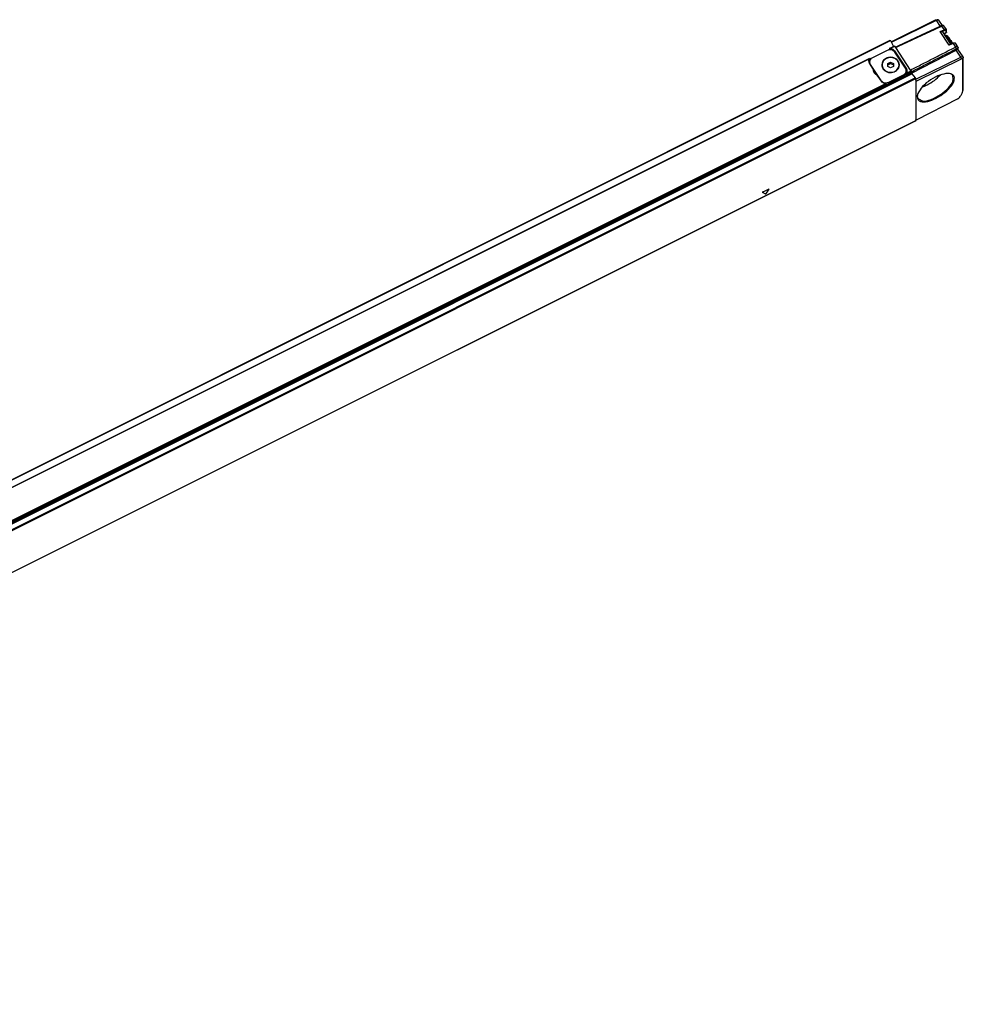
# Model space of a CAD drawing. Header units: millimetres. Extents: x -500 to 996, y -644 to 328.
# Tile 20 of 22: x 593 to 926, y -631 to -284. Entities that reach past the tile are written whole.
import ezdxf

# ---------------------------------------------------------------- set-up
doc = ezdxf.new("R2010")
doc.units = ezdxf.units.MM

# ---------------------------------------------------------------- blocks, each defined once
blk = doc.blocks.new('REGLA_S_CM-1240__8', base_point=(260.61, -637.94))
at = {"color": 7, "linetype": 'Continuous'}
for p, q in [((900.26, -291.65), (915.95, -283.96)), ((900.36, -291.85), (916.2, -284.08)), ((916.25, -283.89), (916.8, -283.93)), ((917.02, -284.04), (918.3, -285.95)), ((919.75, -287.37), (918.89, -286.09)), ((919.81, -288.27), (919.81, -287.58)), ((277.26, -602.47), (899.93, -291.13)), ((900.05, -291.27), (901.13, -293.28)), ((921.32, -292.49), (918.46, -288.2)), ((919.27, -289.29), (919.29, -289.28)), ((919.74, -288.42), (919.7, -288.44)), ((919.79, -288.34), (919.74, -288.42)), ((919.79, -288.34), (919.8, -288.31)), ((919.81, -288.27), (919.8, -288.31)), ((921.12, -290.93), (920.67, -290.33)), ((898.86, -294.7), (893.66, -297.29)), ((899.66, -294.04), (899.66, -294.47)), ((899.7, -294), (901.43, -293.14)), ((901.43, -294.81), (905.68, -301.19)), ((901.87, -293.74), (901.52, -293.22)), ((907.42, -302.71), (923.24, -294.64)), ((922.04, -292.14), (921.05, -292.63)), ((923.8, -293.46), (922.95, -292.17)), ((925.67, -297.01), (923.82, -294.24)), ((892.59, -297.56), (287.59, -600.05)), ((892.61, -297.57), (892.61, -298.07)), ((892.95, -297.9), (892.61, -298.07)), ((905.34, -300.95), (901.59, -295.33)), ((908.92, -304.87), (924.85, -297.06)), ((909.07, -305.54), (925.1, -297.69)), ((925.52, -308.7), (925.52, -297.73)), ((925.71, -308.11), (925.71, -297.13)), ((894.06, -301.42), (892.59, -299.23)), ((892.66, -299.29), (892.66, -298.79)), ((892.93, -299.66), (896.68, -305.28)), ((894.06, -302.02), (894.06, -301.42)), ((897.09, -299.93), (897.09, -299.83)), ((899.09, -299.33), (900.09, -298.83)), ((899.09, -299.83), (899.09, -299.33)), ((899.09, -299.83), (900.09, -299.33)), ((899.09, -300.33), (899.09, -299.83)), ((900.09, -300.83), (899.09, -300.33)), ((900.09, -298.83), (900.09, -299.33)), ((900.09, -298.83), (901.09, -299.33)), ((900.09, -299.33), (901.09, -299.83)), ((901.09, -300.33), (900.09, -300.83)), ((901.09, -299.33), (901.09, -299.83)), ((901.09, -299.83), (901.09, -300.33)), ((903.09, -299.93), (903.09, -299.83)), ((905.6, -301.67), (905.68, -301.79)), ((905.61, -302.32), (905.61, -301.82)), ((907.32, -301.92), (907.12, -301.62)), ((894.99, -303.25), (894.06, -301.85)), ((896.84, -305.6), (895.38, -303.41)), ((898.61, -307.07), (905.66, -303.55)), ((899.41, -305.92), (904.61, -303.32)), ((904.61, -303.82), (899.41, -306.42)), ((905.66, -303.05), (905.66, -303.55)), ((907.42, -302.17), (907.42, -302.67)), ((907.55, -302.97), (908.78, -304.37)), ((908.92, -305.17), (908.92, -304.66)), ((908.92, -305.17), (909.07, -305.54)), ((908.92, -305.17), (908.92, -319.22)), ((898.61, -306.57), (898.61, -307.07)), ((909.07, -319.29), (909.07, -305.54)), ((923.83, -311.76), (909.07, -319.29)), ((925.39, -309.48), (925.56, -308.95)), ((908.91, -319.5), (286.24, -630.83)), ((908.91, -319.5), (908.92, -319.47)), ((908.92, -319.47), (908.92, -319.22)), ((908.92, -319.22), (909.07, -319.29))]:
    blk.add_line(p, q, dxfattribs=at)
at = {"color": 3, "linetype": 'Continuous'}
for p, q in [((915.95, -283.96), (916.2, -284.08)), ((917.56, -286.12), (916.2, -284.08)), ((917.54, -288.1), (918.93, -287.42)), ((918.07, -286.13), (917.81, -286)), ((918.07, -286.13), (918.93, -287.42)), ((918.16, -288.1), (919.03, -287.67)), ((919.71, -288.42), (919.71, -287.73)), ((277.38, -602.61), (900.05, -291.27)), ((920.74, -292.9), (917.54, -288.1)), ((919.71, -288.42), (919.7, -288.44)), ((899.66, -294.38), (899.39, -294.51)), ((900.01, -293.97), (901.52, -293.22)), ((901.43, -295.12), (901.43, -294.81)), ((907.12, -301.62), (901.87, -293.74)), ((922.13, -292.22), (920.74, -292.9)), ((922.13, -292.22), (922.99, -293.52)), ((922.99, -293.52), (923.24, -294.14)), ((924.85, -297.06), (923.24, -294.64)), ((923.84, -293.58), (923.66, -294.18)), ((892.46, -297.75), (287.91, -600.02)), ((893.21, -297.6), (892.61, -297.9)), ((925.1, -297.69), (924.85, -297.06)), ((925.71, -297.13), (925.52, -297.73)), ((892.93, -299.73), (892.93, -299.66)), ((905.68, -301.79), (905.68, -301.19)), ((284.88, -614.3), (907.55, -302.97)), ((286.11, -615.7), (908.78, -304.37)), ((286.25, -616), (908.92, -304.66)), ((896.68, -305.36), (896.68, -305.28)), ((904.61, -303.82), (904.61, -303.32)), ((905.66, -303.05), (907.42, -302.17)), ((907.42, -302.67), (905.66, -303.55)), ((905.81, -302.67), (907.32, -301.92)), ((898.61, -306.57), (293.55, -609.1)), ((898.61, -307.07), (293.55, -609.6)), ((898.26, -306.45), (293.71, -608.72)), ((899.41, -306.42), (899.41, -305.92)), ((925.52, -308.7), (925.71, -308.11)), ((908.92, -319.47), (286.25, -630.8)), ((855.9, -345.24), (854.98, -344.77)), ((855.17, -344.49), (857.01, -343.57)), ((857.2, -343.66), (856.28, -345.05))]:
    blk.add_line(p, q, dxfattribs=at)
for centre, radius, start, end in [((919.64, -287.58), 0.171, 294.5505, 358.0694), ((919.63, -288.26), 0.179, 295.3253, 341.5907)]:
    blk.add_arc(centre, radius, start, end, dxfattribs=at)
at = {"color": 7, "linetype": 'Continuous'}
for centre, radius, start, end in [((919.43, -287.58), 0.374, 359.4182, 33.1118), ((923.96, -295.98), 1.52, 101.4107, 118.0439), ((923.62, -293.57), 0.217, 358.6644, 32.3618), ((893.86, -298.37), 1.53, 156.1869, 179.8763), ((893.89, -298.35), 1.56, 180.3465, 214.0378), ((893.89, -298.97), 1.57, 144.8168, 168.5936), ((892.6, -297.57), 0.0148, 1.1693, 117.8171), ((925.49, -297.13), 0.218, 358.7465, 32.4529), ((894.23, -298.78), 1.56, 180.3465, 214.0378), ((894.23, -299.28), 1.56, 180.3465, 181.7519), ((895.53, -301.77), 1.51, 166.8611, 179.9787), ((899.41, -299.82), 2.42, 180.3465, 214.0378), ((899.43, -299.82), 2.35, 180.3465, 214.0378), ((899.43, -299.92), 2.35, 180.3465, 214.0378), ((904.04, -301.83), 1.56, 0.3465, 34.0378), ((904.38, -302.06), 1.56, 0.3465, 34.0378), ((904.38, -302.66), 1.56, 11.3589, 34.0378), ((895.53, -302.37), 1.51, 166.8611, 168.5248), ((904.41, -302.05), 1.53, 336.1869, 359.8763), ((923.37, -310.83), 1.04, 296.3986, 318.8201)]:
    blk.add_arc(centre, radius, start, end, dxfattribs=at)
for points, knots in [([(915.95, -283.96), (916, -283.94), (916.1, -283.89), (916.2, -283.89), (916.25, -283.89)], [0, 0, 0, 0, 0.1734228, 0.3115723, 0.3115723, 0.3115723, 0.3115723]), ([(916.8, -283.93), (916.71, -283.94), (916.5, -283.95), (916.31, -284.04), (916.2, -284.08)], [0, 0, 0, 0, 0.2762991, 0.6231446, 0.6231446, 0.6231446, 0.6231446]), ([(917.02, -284.04), (916.99, -284.01), (916.94, -283.95), (916.85, -283.94), (916.8, -283.93)], [0, 0, 0, 0, 0.1118065, 0.2479815, 0.2479815, 0.2479815, 0.2479815]), ([(901.75, -293.56), (903.07, -292.93), (905.73, -291.68), (909.73, -289.8), (913.76, -287.91), (916.46, -286.64), (917.81, -286)], [0, 0, 0, 0, 4.400304, 8.800608, 13.27895, 17.754203, 17.754203, 17.754203, 17.754203]), ([(901.87, -293.74), (903.22, -293.11), (905.91, -291.84), (909.96, -289.94), (914.01, -288.03), (916.72, -286.76), (918.07, -286.13)], [0, 0, 0, 0, 4.470425, 8.940849, 13.419706, 17.898561, 17.898561, 17.898561, 17.898561]), ([(918.11, -285.93), (918.08, -285.93), (918.02, -285.93), (917.94, -285.95), (917.87, -285.98), (917.83, -285.99), (917.81, -286)], [0, 0, 0, 0, 0.0837508, 0.1832558, 0.2443204, 0.3081079, 0.3081079, 0.3081079, 0.3081079]), ([(918.67, -285.98), (918.61, -285.98), (918.49, -285.98), (918.32, -286.03), (918.18, -286.07), (918.11, -286.11), (918.07, -286.13)], [0, 0, 0, 0, 0.1708203, 0.3737509, 0.4965024, 0.6246945, 0.6246945, 0.6246945, 0.6246945]), ([(918.11, -285.93), (918.16, -285.94), (918.25, -285.95), (918.39, -285.96), (918.53, -285.97), (918.62, -285.98), (918.67, -285.98)], [0, 0, 0, 0, 0.140202, 0.2804012, 0.4169274, 0.5607957, 0.5607957, 0.5607957, 0.5607957]), ([(918.89, -286.09), (918.88, -286.08), (918.86, -286.05), (918.8, -286.02), (918.74, -285.99), (918.7, -285.99), (918.67, -285.98)], [0, 0, 0, 0, 0.0560483, 0.1156431, 0.1740597, 0.2561201, 0.2561201, 0.2561201, 0.2561201]), ([(899.93, -291.13), (899.94, -291.14), (899.97, -291.14), (900.01, -291.2), (900.04, -291.24), (900.05, -291.27)], [0, 0, 0, 0, 0.0332481, 0.0985388, 0.1897038, 0.1897038, 0.1897038, 0.1897038]), ([(917.54, -288.1), (917.6, -288.1), (917.71, -288.09), (917.88, -288.09), (918.02, -288.1), (918.12, -288.1), (918.16, -288.1)], [0, 0, 0, 0, 0.1746461, 0.3309299, 0.494303, 0.6167821, 0.6167821, 0.6167821, 0.6167821]), ([(918.16, -288.1), (918.23, -288.1), (918.34, -288.09), (918.42, -288.17), (918.46, -288.2)], [0, 0, 0, 0, 0.1866098, 0.3292088, 0.3292088, 0.3292088, 0.3292088]), ([(919.7, -288.44), (919.57, -288.51), (919.37, -288.61), (919.14, -288.73), (918.99, -288.81), (918.93, -288.84), (918.9, -288.86)], [0, 0, 0, 0, 0.4245303, 0.6823271, 0.7919586, 0.9015902, 0.9015902, 0.9015902, 0.9015902]), ([(918.92, -288.84), (918.92, -288.85), (918.92, -288.87), (918.92, -288.88), (918.92, -288.89)], [0, 0, 0, 0, 0.0237939, 0.04854179, 0.04854179, 0.04854179, 0.04854179]), ([(919.16, -289.25), (919.39, -289.4), (920.02, -289.81), (920.43, -290.44), (920.69, -290.83)], [0, 0, 0, 0, 0.844821, 2.221811, 2.221811, 2.221811, 2.221811]), ([(919.29, -289.28), (919.49, -289.32), (920.09, -289.46), (920.44, -289.98), (920.67, -290.33)], [0, 0, 0, 0, 0.594693, 1.787396, 1.787396, 1.787396, 1.787396]), ([(920.67, -290.33), (920.88, -290.62), (921.31, -291.24), (921.66, -291.9), (921.83, -292.24)], [0, 0, 0, 0, 1.07998, 2.24185, 2.24185, 2.24185, 2.24185]), ([(920.69, -290.83), (920.84, -291.08), (921.16, -291.58), (921.44, -292.1), (921.58, -292.37)], [0, 0, 0, 0, 0.873085, 1.777904, 1.777904, 1.777904, 1.777904]), ([(921.12, -290.93), (921.26, -291.13), (921.55, -291.54), (921.78, -291.98), (921.9, -292.21)], [0, 0, 0, 0, 0.723023, 1.500872, 1.500872, 1.500872, 1.500872]), ([(901.59, -295.33), (901.2, -294.98), (900.41, -294.27), (899.39, -294.55), (898.86, -294.7)], [0, 0, 0, 0, 1.458004, 2.985336, 2.985336, 2.985336, 2.985336]), ([(899.7, -294), (899.7, -294), (899.68, -294.01), (899.67, -294.02), (899.66, -294.03), (899.66, -294.03), (899.66, -294.04)], [0, 0, 0, 0, 0.01825163, 0.03671812, 0.04643443, 0.05615073, 0.05615073, 0.05615073, 0.05615073]), ([(900.01, -293.97), (899.99, -293.97), (899.94, -293.96), (899.85, -293.96), (899.77, -293.97), (899.72, -293.99), (899.7, -294)], [0, 0, 0, 0, 0.0645386, 0.1666166, 0.2517571, 0.3186602, 0.3186602, 0.3186602, 0.3186602]), ([(900.01, -293.97), (900.3, -294.04), (900.86, -294.17), (901.24, -294.6), (901.43, -294.81)], [0, 0, 0, 0, 0.864042, 1.681987, 1.681987, 1.681987, 1.681987]), ([(901.43, -293.14), (901.44, -293.14), (901.48, -293.15), (901.5, -293.19), (901.52, -293.22)], [0, 0, 0, 0, 0.039792, 0.1225547, 0.1225547, 0.1225547, 0.1225547]), ([(907.12, -301.62), (908.44, -300.94), (911.08, -299.59), (915.05, -297.57), (919.02, -295.54), (921.67, -294.19), (922.99, -293.52)], [0, 0, 0, 0, 4.451207, 8.902414, 13.362017, 17.821621, 17.821621, 17.821621, 17.821621]), ([(907.42, -302.22), (908.73, -301.55), (911.36, -300.21), (915.31, -298.19), (919.27, -296.17), (921.92, -294.82), (923.24, -294.14)], [0, 0, 0, 0, 4.423142, 8.846283, 13.305373, 17.761388, 17.761388, 17.761388, 17.761388]), ([(921.05, -292.63), (921.02, -292.64), (920.97, -292.68), (920.89, -292.74), (920.82, -292.82), (920.77, -292.87), (920.74, -292.9)], [0, 0, 0, 0, 0.090054, 0.1919881, 0.3002292, 0.4102506, 0.4102506, 0.4102506, 0.4102506]), ([(922.04, -292.14), (922.11, -292.11), (922.24, -292.06), (922.4, -292.01), (922.54, -292), (922.69, -292), (922.85, -292.06), (922.92, -292.14), (922.95, -292.17)], [0, 0, 0, 0, 0.2490856, 0.3972178, 0.5198673, 0.6484947, 0.8622868, 0.9843372, 0.9843372, 0.9843372, 0.9843372]), ([(923.8, -293.46), (923.77, -293.43), (923.71, -293.37), (923.59, -293.35), (923.48, -293.36), (923.37, -293.37), (923.24, -293.41), (923.12, -293.46), (923.03, -293.5), (922.99, -293.52)], [0, 0, 0, 0, 0.1304611, 0.2519261, 0.3319156, 0.4647391, 0.5760543, 0.7351219, 0.8654294, 0.8654294, 0.8654294, 0.8654294]), ([(923.66, -294.18), (923.65, -294.15), (923.64, -294.08), (923.52, -294.06), (923.39, -294.08), (923.29, -294.12), (923.24, -294.14)], [0, 0, 0, 0, 0.0836234, 0.1797189, 0.3169642, 0.488456, 0.488456, 0.488456, 0.488456]), ([(923.66, -294.49), (923.66, -294.44), (923.66, -294.33), (923.66, -294.23), (923.66, -294.18)], [0, 0, 0, 0, 0.1585049, 0.3170107, 0.3170107, 0.3170107, 0.3170107]), ([(923.82, -294.24), (923.82, -294.23), (923.81, -294.22), (923.79, -294.23), (923.77, -294.25), (923.75, -294.29), (923.73, -294.33), (923.69, -294.4), (923.67, -294.46), (923.66, -294.49)], [0, 0, 0, 0, 0.0122828, 0.0325565, 0.0584387, 0.0957168, 0.140965, 0.2156407, 0.3273379, 0.3273379, 0.3273379, 0.3273379]), ([(923.84, -294.26), (923.84, -294.21), (923.84, -294.11), (923.84, -293.94), (923.84, -293.77), (923.84, -293.64), (923.84, -293.58)], [0, 0, 0, 0, 0.1521376, 0.3042752, 0.4917752, 0.6792751, 0.6792751, 0.6792751, 0.6792751]), ([(892.46, -297.75), (892.46, -297.73), (892.48, -297.69), (892.52, -297.63), (892.55, -297.58), (892.58, -297.56), (892.59, -297.56)], [0, 0, 0, 0, 0.0569783, 0.1370063, 0.19737, 0.2360599, 0.2360599, 0.2360599, 0.2360599]), ([(893.66, -297.29), (893.38, -297.48), (892.83, -297.84), (892.72, -298.48), (892.66, -298.79)], [0, 0, 0, 0, 0.968399, 1.874924, 1.874924, 1.874924, 1.874924]), ([(903.19, -299.83), (903.1, -299.36), (902.91, -298.38), (901.65, -297.38), (900.09, -297.03), (898.52, -297.38), (897.26, -298.38), (897.08, -299.36), (896.99, -299.83)], [0, 0, 0, 0, 1.405113, 2.906132, 4.497307, 6.088481, 7.5895, 8.994614, 8.994614, 8.994614, 8.994614]), ([(898.54, -297.61), (898.11, -297.88), (897.3, -298.42), (897.09, -299.37), (896.99, -299.83)], [0, 0, 0, 0, 1.4525, 2.810976, 2.810976, 2.810976, 2.810976]), ([(903.09, -299.83), (903, -299.37), (902.82, -298.43), (901.6, -297.46), (900.09, -297.12), (898.58, -297.46), (897.35, -298.43), (897.17, -299.37), (897.09, -299.83)], [0, 0, 0, 0, 1.359787, 2.812386, 4.352232, 5.892078, 7.344678, 8.704465, 8.704465, 8.704465, 8.704465]), ([(903.19, -299.83), (903.18, -299.7), (903.15, -299.44), (903.03, -299.06), (902.86, -298.71), (902.63, -298.38), (902.35, -298.08), (902.01, -297.82), (901.76, -297.67), (901.61, -297.59), (901.6, -297.59), (901.59, -297.58)], [0, 0, 0, 0, 0.391978, 0.782606, 1.176182, 1.576163, 1.985398, 2.406406, 2.841632, 2.869583, 2.897528, 2.897528, 2.897528, 2.897528]), ([(924.85, -297.06), (925.03, -296.97), (925.3, -296.84), (925.57, -296.96), (925.67, -297.01)], [0, 0, 0, 0, 0.5337633, 0.8569584, 0.8569584, 0.8569584, 0.8569584]), ([(925.1, -297.69), (925.21, -297.63), (925.37, -297.55), (925.48, -297.68), (925.52, -297.73)], [0, 0, 0, 0, 0.3106354, 0.4786212, 0.4786212, 0.4786212, 0.4786212]), ([(895.38, -303.41), (895, -303.24), (894.27, -302.91), (894.1, -302.14), (894.02, -301.77)], [0, 0, 0, 0, 1.170888, 2.249352, 2.249352, 2.249352, 2.249352]), ([(897.4, -301.17), (897.87, -301.62), (898.83, -302.55), (900.89, -302.6), (902.74, -301.66), (903.04, -300.42), (903.19, -299.83)], [0, 0, 0, 0, 1.881474, 3.873265, 5.787669, 7.543021, 7.543021, 7.543021, 7.543021]), ([(897.49, -301.13), (897.94, -301.56), (898.87, -302.46), (900.85, -302.51), (902.6, -301.64), (902.93, -300.48), (903.09, -299.93)], [0, 0, 0, 0, 1.820782, 3.748321, 5.553218, 7.206877, 7.206877, 7.206877, 7.206877]), ([(898.31, -302.02), (898.15, -301.91), (897.84, -301.69), (897.61, -301.38), (897.49, -301.23)], [0, 0, 0, 0, 0.575214, 1.146531, 1.146531, 1.146531, 1.146531]), ([(903.09, -299.93), (903.02, -300.37), (902.87, -301.26), (902.14, -301.81), (901.77, -302.09)], [0, 0, 0, 0, 1.281383, 2.617514, 2.617514, 2.617514, 2.617514]), ([(904.61, -303.32), (904.89, -303.13), (905.44, -302.77), (905.55, -302.13), (905.61, -301.82)], [0, 0, 0, 0, 0.968399, 1.874924, 1.874924, 1.874924, 1.874924]), ([(896.68, -305.28), (897.07, -305.63), (897.86, -306.35), (898.89, -306.06), (899.41, -305.92)], [0, 0, 0, 0, 1.458004, 2.985336, 2.985336, 2.985336, 2.985336]), ([(904.61, -303.82), (904.89, -303.63), (905.44, -303.27), (905.55, -302.63), (905.61, -302.32)], [0, 0, 0, 0, 0.968399, 1.874924, 1.874924, 1.874924, 1.874924]), ([(905.66, -303.05), (905.66, -303.02), (905.68, -302.96), (905.72, -302.87), (905.77, -302.77), (905.8, -302.7), (905.81, -302.67)], [0, 0, 0, 0, 0.0746685, 0.1982354, 0.2946935, 0.4096749, 0.4096749, 0.4096749, 0.4096749]), ([(907.32, -301.92), (907.34, -301.96), (907.39, -302.04), (907.41, -302.13), (907.42, -302.17)], [0, 0, 0, 0, 0.1526998, 0.2710369, 0.2710369, 0.2710369, 0.2710369]), ([(907.55, -302.97), (907.52, -302.92), (907.45, -302.83), (907.43, -302.72), (907.42, -302.67)], [0, 0, 0, 0, 0.1751967, 0.3271934, 0.3271934, 0.3271934, 0.3271934]), ([(908.78, -304.37), (908.82, -304.42), (908.88, -304.51), (908.91, -304.61), (908.92, -304.66)], [0, 0, 0, 0, 0.1751967, 0.3271934, 0.3271934, 0.3271934, 0.3271934]), ([(909.41, -311.12), (909.61, -311.67), (910.07, -312.96), (912.81, -312.89), (915.54, -311.98), (918.58, -310.2), (921, -307.93), (922.6, -305.79), (922.61, -303.26), (921.29, -302.96), (920.62, -302.81)], [0, 0, 0, 0, 1.607444, 3.783167, 6.932714, 10.609288, 14.119247, 16.838663, 18.60865, 20.434443, 20.434443, 20.434443, 20.434443]), ([(920.34, -302.79), (919.36, -302.94), (917.15, -303.27), (914.13, -305.02), (911.35, -307.14), (910.19, -309.05), (909.67, -309.9)], [0, 0, 0, 0, 2.968149, 6.650249, 10.332348, 13.300497, 13.300497, 13.300497, 13.300497]), ([(909.74, -311.7), (910.29, -312.03), (911.71, -312.9), (914.66, -311.93), (917.73, -310.42), (920.3, -308.17), (922.33, -305.82), (922.07, -304.18), (921.97, -303.54)], [0, 0, 0, 0, 1.87075, 4.809996, 8.528885, 12.247774, 15.187021, 17.057771, 17.057771, 17.057771, 17.057771]), ([(912.95, -306.88), (913.83, -306.38), (915.56, -305.42), (916.95, -304.01), (917.63, -303.33)], [0, 0, 0, 0, 3.028807, 5.901815, 5.901815, 5.901815, 5.901815]), ([(920.62, -302.81), (920.58, -302.8), (920.48, -302.8), (920.39, -302.79), (920.34, -302.79)], [0, 0, 0, 0, 0.1385449, 0.2804397, 0.2804397, 0.2804397, 0.2804397]), ([(921.97, -303.54), (921.77, -303.34), (921.32, -302.9), (920.69, -302.83), (920.34, -302.79)], [0, 0, 0, 0, 0.827834, 1.840375, 1.840375, 1.840375, 1.840375]), ([(898.26, -306.45), (897.97, -306.38), (897.41, -306.25), (897.03, -305.81), (896.84, -305.6)], [0, 0, 0, 0, 0.864042, 1.681987, 1.681987, 1.681987, 1.681987]), ([(898.61, -306.57), (898.6, -306.55), (898.57, -306.51), (898.47, -306.49), (898.37, -306.46), (898.29, -306.45), (898.26, -306.45)], [0, 0, 0, 0, 0.0507766, 0.167892, 0.2745452, 0.3857742, 0.3857742, 0.3857742, 0.3857742]), ([(898.61, -306.64), (898.75, -306.62), (899.03, -306.59), (899.28, -306.48), (899.41, -306.42)], [0, 0, 0, 0, 0.4141401, 0.8345004, 0.8345004, 0.8345004, 0.8345004]), ([(911.21, -307.6), (911.5, -307.5), (912.09, -307.29), (912.65, -307.02), (912.95, -306.88)], [0, 0, 0, 0, 0.907996, 1.879286, 1.879286, 1.879286, 1.879286]), ([(925.39, -309.48), (925.43, -309.35), (925.5, -309.09), (925.52, -308.83), (925.52, -308.7)], [0, 0, 0, 0, 0.4160354, 0.7914752, 0.7914752, 0.7914752, 0.7914752]), ([(925.56, -308.95), (925.6, -308.81), (925.68, -308.53), (925.7, -308.25), (925.71, -308.11)], [0, 0, 0, 0, 0.4480382, 0.8523579, 0.8523579, 0.8523579, 0.8523579]), ([(909.58, -310.17), (909.53, -310.33), (909.44, -310.64), (909.42, -310.97), (909.41, -311.12)], [0, 0, 0, 0, 0.5116755, 0.9713288, 0.9713288, 0.9713288, 0.9713288]), ([(909.67, -309.9), (909.62, -310.06), (909.53, -310.36), (909.51, -310.67), (909.5, -310.82)], [0, 0, 0, 0, 0.4945649, 0.9388472, 0.9388472, 0.9388472, 0.9388472]), ([(909.5, -310.82), (909.51, -310.98), (909.53, -311.29), (909.67, -311.56), (909.74, -311.7)], [0, 0, 0, 0, 0.4737478, 0.9128704, 0.9128704, 0.9128704, 0.9128704]), ([(909.67, -309.9), (909.66, -309.95), (909.63, -310.04), (909.6, -310.12), (909.58, -310.17)], [0, 0, 0, 0, 0.1418947, 0.2804397, 0.2804397, 0.2804397, 0.2804397]), ([(924.15, -311.51), (924.43, -311.18), (924.94, -310.55), (925.25, -309.82), (925.39, -309.48)], [0, 0, 0, 0, 1.298867, 2.387125, 2.387125, 2.387125, 2.387125])]:
    blk.add_open_spline(points, degree=3, knots=knots, dxfattribs=at)
at = {"color": 3, "linetype": 'Continuous'}
for points, knots in [([(918.93, -287.42), (919.1, -287.34), (919.38, -287.2), (919.65, -287.33), (919.75, -287.37)], [0, 0, 0, 0, 0.5337633, 0.8569584, 0.8569584, 0.8569584, 0.8569584]), ([(918.93, -287.42), (918.96, -287.47), (919, -287.54), (919.02, -287.63), (919.03, -287.67)], [0, 0, 0, 0, 0.1526815, 0.2715371, 0.2715371, 0.2715371, 0.2715371]), ([(919.03, -287.67), (919.2, -287.58), (919.47, -287.45), (919.64, -287.66), (919.71, -287.73)], [0, 0, 0, 0, 0.4970166, 0.765794, 0.765794, 0.765794, 0.765794]), ([(918.88, -288.84), (918.9, -288.83), (918.94, -288.81), (918.99, -288.79), (919.04, -288.76), (919.11, -288.72), (919.19, -288.68), (919.3, -288.63), (919.4, -288.58), (919.5, -288.52), (919.6, -288.47), (919.67, -288.43), (919.71, -288.42)], [0, 0, 0, 0, 0.0577864, 0.1155727, 0.173359, 0.2311453, 0.3467176, 0.4622899, 0.5778619, 0.6934338, 0.8090055, 0.9245771, 0.9245771, 0.9245771, 0.9245771]), ([(922.04, -292.14), (922.05, -292.15), (922.09, -292.16), (922.11, -292.2), (922.13, -292.22)], [0, 0, 0, 0, 0.0407443, 0.1235054, 0.1235054, 0.1235054, 0.1235054]), ([(922.13, -292.22), (922.3, -292.14), (922.58, -292), (922.85, -292.13), (922.95, -292.17)], [0, 0, 0, 0, 0.5337633, 0.8569584, 0.8569584, 0.8569584, 0.8569584]), ([(855.17, -344.49), (855.08, -344.54), (854.96, -344.6), (854.97, -344.73), (854.98, -344.77)], [0, 0, 0, 0, 0.2438877, 0.3689226, 0.3689226, 0.3689226, 0.3689226]), ([(855.9, -345.24), (855.97, -345.23), (856.12, -345.22), (856.22, -345.11), (856.28, -345.05)], [0, 0, 0, 0, 0.1901093, 0.4340905, 0.4340905, 0.4340905, 0.4340905]), ([(857.2, -343.66), (857.21, -343.61), (857.23, -343.48), (857.1, -343.54), (857.01, -343.57)], [0, 0, 0, 0, 0.1248262, 0.314678, 0.314678, 0.314678, 0.314678])]:
    blk.add_open_spline(points, degree=3, knots=knots, dxfattribs=at)
blk = doc.blocks.new('REGLA_S-620__9', base_point=(260.61, -643.95))
blk.add_blockref('REGLA_S_CM-1240__8', (260.61, -637.94))
blk = doc.blocks.new('ISO1', base_point=(355, -586))
blk.add_blockref('REGLA_S-620__9', (260.61, -643.95))

msp = doc.modelspace()

# ---------------------------------------------------------------- block references
msp.add_blockref('ISO1', (355, -586))

doc.saveas('drawing.dxf')
